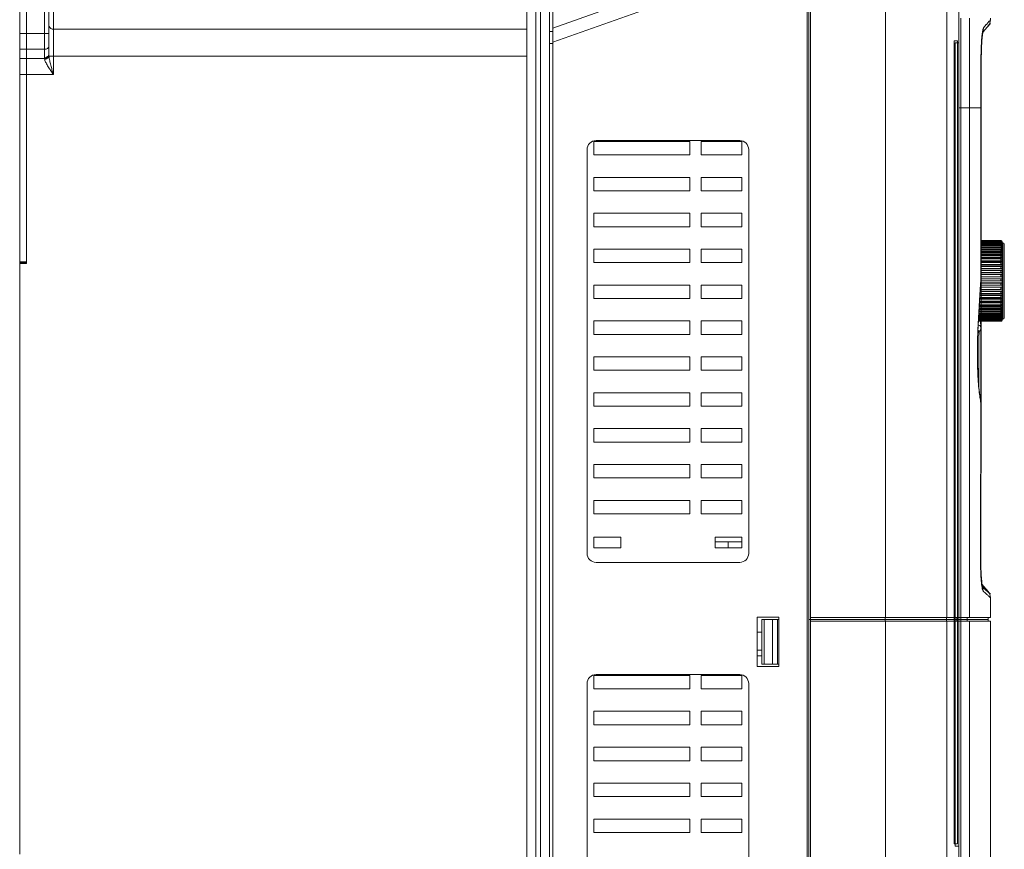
# Model space of a CAD drawing. Header units: millimetres. Extents: x -473 to 23648, y -382 to 1866.
# Tile 160 of 256: x 6449 to 6669, y 183 to 368. Entities that reach past the tile are written whole.
import ezdxf

# ---------------------------------------------------------------- set-up
doc = ezdxf.new("R2010")
doc.units = ezdxf.units.MM
doc.header["$LTSCALE"] = 80
doc.layers.get('0').update_dxf_attribs({"linetype": 'CONTINUOUS'})

msp = doc.modelspace()

# ---------------------------------------------------------------- linework, layer by layer
at = {"linetype": 'Continuous', "lineweight": 0}
for p, q in [((6562.243, 43.089), (6562.243, 413.089)), ((6564.243, 43.089), (6564.243, 413.089)), ((6449.243, 314.303), (6449.243, 383.103)), ((6450.743, 314.303), (6450.743, 383.103)), ((6450.743, 313.903), (6450.743, 383.103)), ((6454.743, 359.799), (6454.743, 383.103)), ((6455.743, 360.506), (6455.743, 382.103)), ((6565.243, 63.103), (6565.243, 383.103)), ((6568.043, 63.103), (6568.043, 383.103)), ((6624.643, 383.103), (6624.643, 63.103)), ((6567.243, 381.603), (6567.243, 64.603)), ((6456.743, 356.032), (6456.743, 378.103)), ((6599.09, 377.43), (6568.043, 366.388)), ((6625.043, 375.258), (6625.043, 63.603)), ((6600.096, 374.603), (6568.043, 363.203)), ((6625.443, 234.603), (6625.443, 374.103)), ((6642.107, 374.103), (6642.107, 235.003)), ((6655.776, 374.104), (6655.776, 235.003)), ((6658.493, 374.103), (6658.493, 235.003)), ((6658.885, 368.603), (6658.885, 363.103)), ((6660.83, 368.603), (6660.83, 348.603)), ((6665.493, 368.179), (6665.493, 368.603)), ((6663.965, 366.446), (6664.577, 367.141)), ((6664.295, 366.062), (6664.82, 366.66)), ((6664.807, 366.603), (6664.334, 366.061)), ((6664.807, 366.593), (6664.334, 366.051)), ((6664.577, 367.141), (6664.622, 367.192)), ((6665.493, 367.388), (6664.807, 366.603)), ((6665.493, 367.378), (6664.807, 366.593)), ((6664.82, 366.66), (6664.998, 366.862)), ((6449.243, 365.174), (6450.743, 365.174)), ((6450.743, 365.174), (6455.743, 365.174)), ((6562.243, 366.103), (6456.743, 366.103)), ((6567.243, 365.603), (6568.043, 365.603)), ((6663.738, 365.427), (6664.295, 366.062)), ((6664.334, 366.061), (6663.95, 365.621)), ((6664.334, 366.051), (6663.95, 365.61)), ((6567.243, 362.919), (6568.043, 362.919)), ((6657.39, 184.551), (6657.39, 363.551)), ((6657.39, 363.551), (6658.193, 363.551)), ((6657.675, 184.051), (6657.675, 363.051)), ((6657.675, 363.051), (6658.493, 363.051)), ((6658.193, 363.551), (6658.193, 184.551)), ((6658.493, 363.051), (6658.493, 184.051)), ((6658.885, 363.103), (6658.885, 348.603)), ((6449.243, 361.639), (6450.743, 361.639)), ((6450.743, 361.639), (6454.743, 361.639)), ((6562.243, 360.103), (6455.764, 360.103)), ((6663.404, 359.6), (6663.412, 360.484)), ((6449.243, 359.567), (6450.743, 359.567)), ((6450.743, 359.567), (6454.757, 359.567)), ((6663.394, 348.603), (6663.394, 359.4)), ((6663.395, 359.4), (6663.404, 359.4)), ((6663.403, 348.603), (6663.403, 359.4)), ((6663.404, 359.4), (6663.404, 359.6)), ((6663.47, 359.647), (6663.47, 348.593)), ((6449.243, 356.032), (6450.743, 356.032)), ((6456.743, 356.032), (6450.743, 356.032)), ((6658.493, 348.603), (6658.885, 348.603)), ((6658.885, 348.603), (6658.897, 235.003)), ((6658.885, 348.603), (6663.394, 348.603)), ((6663.394, 348.657), (6663.403, 348.657)), ((6663.394, 348.603), (6663.403, 348.603)), ((6663.47, 348.603), (6663.465, 326.852)), ((6598.543, 341.103), (6577.143, 341.103)), ((6577.143, 341.103), (6577.143, 338.103)), ((6609.643, 341.303), (6577.643, 341.303)), ((6598.543, 341.103), (6598.543, 338.103)), ((6610.143, 341.103), (6601.043, 341.103)), ((6601.043, 341.103), (6601.043, 338.103)), ((6610.143, 338.103), (6610.143, 341.103)), ((6575.643, 339.303), (6575.643, 249.303)), ((6577.143, 338.103), (6598.543, 338.103)), ((6601.043, 338.103), (6610.143, 338.103)), ((6611.643, 249.303), (6611.643, 339.303)), ((6598.543, 333.103), (6577.143, 333.103)), ((6577.143, 333.103), (6577.143, 330.103)), ((6598.543, 333.103), (6598.543, 330.103)), ((6610.143, 333.103), (6601.043, 333.103)), ((6601.043, 333.103), (6601.043, 330.103)), ((6610.143, 330.103), (6610.143, 333.103)), ((6577.143, 330.103), (6598.543, 330.103)), ((6601.043, 330.103), (6610.143, 330.103)), ((6663.465, 326.852), (6663.465, 326.547)), ((6598.543, 325.103), (6577.143, 325.103)), ((6577.143, 325.103), (6577.143, 322.103)), ((6598.543, 325.103), (6598.543, 322.103)), ((6610.143, 325.103), (6601.043, 325.103)), ((6601.043, 325.103), (6601.043, 322.103)), ((6610.143, 322.103), (6610.143, 325.103)), ((6663.465, 326.547), (6663.461, 319.012)), ((6577.143, 322.103), (6598.543, 322.103)), ((6601.043, 322.103), (6610.143, 322.103)), ((6667.793, 319.018), (6663.393, 319.018)), ((6667.793, 319.006), (6663.393, 319.006)), ((6667.793, 318.969), (6663.393, 318.969)), ((6667.793, 318.907), (6663.393, 318.907)), ((6667.793, 318.822), (6663.393, 318.822)), ((6667.793, 318.712), (6663.393, 318.712)), ((6667.793, 318.578), (6663.393, 318.578)), ((6667.793, 318.421), (6663.393, 318.421)), ((6667.793, 318.24), (6663.393, 318.24)), ((6667.793, 318.969), (6667.793, 319.006)), ((6667.793, 318.822), (6667.793, 318.907)), ((6667.793, 318.578), (6667.793, 318.712)), ((6667.793, 318.24), (6667.793, 318.421)), ((6668.093, 318.292), (6668.042, 318.292)), ((6668.093, 318.528), (6668.069, 318.528)), ((6668.093, 318.671), (6668.083, 318.671)), ((6668.093, 318.718), (6668.093, 318.706)), ((6668.093, 301.425), (6668.093, 318.671)), ((6668.093, 318.518), (6668.293, 318.518)), ((6668.293, 318.518), (6668.293, 301.518)), ((6668.593, 318.218), (6668.593, 301.818)), ((6598.543, 317.103), (6577.143, 317.103)), ((6577.143, 317.103), (6577.143, 314.103)), ((6598.543, 317.103), (6598.543, 314.103)), ((6610.143, 317.103), (6601.043, 317.103)), ((6601.043, 317.103), (6601.043, 314.103)), ((6610.143, 314.103), (6610.143, 317.103)), ((6667.793, 317.813), (6663.392, 317.813)), ((6667.793, 317.566), (6663.392, 317.566)), ((6667.793, 317.299), (6663.392, 317.299)), ((6668.093, 317.057), (6663.392, 317.057)), ((6667.793, 317.013), (6663.392, 317.013)), ((6667.793, 316.707), (6663.392, 316.707)), ((6668.093, 316.484), (6663.392, 316.484)), ((6667.793, 316.382), (6663.392, 316.382)), ((6667.793, 316.04), (6663.392, 316.04)), ((6667.793, 318.037), (6663.393, 318.037)), ((6667.793, 317.813), (6667.793, 318.037)), ((6667.793, 317.299), (6667.793, 317.566)), ((6667.793, 316.707), (6667.793, 317.013)), ((6667.793, 316.04), (6667.793, 316.382)), ((6668.093, 317.553), (6667.888, 317.553)), ((6668.093, 317.966), (6667.992, 317.966)), ((6449.243, 314.303), (6450.743, 314.303)), ((6449.243, 314.103), (6449.243, 314.303)), ((6449.243, 314.103), (6450.743, 314.103)), ((6449.243, 313.903), (6449.243, 182.303)), ((6449.243, 313.903), (6450.743, 313.903)), ((6577.143, 314.103), (6598.543, 314.103)), ((6601.043, 314.103), (6610.143, 314.103)), ((6667.793, 314.92), (6663.391, 314.92)), ((6667.793, 314.518), (6663.391, 314.518)), ((6668.093, 314.368), (6663.391, 314.368)), ((6667.793, 314.104), (6663.391, 314.104)), ((6667.793, 313.679), (6663.391, 313.679)), ((6668.093, 315.84), (6663.392, 315.84)), ((6667.793, 315.682), (6663.392, 315.682)), ((6667.793, 315.308), (6663.392, 315.308)), ((6668.093, 315.132), (6663.392, 315.132)), ((6667.793, 315.308), (6667.793, 315.682)), ((6667.793, 314.518), (6667.793, 314.92)), ((6667.793, 313.679), (6667.793, 314.104)), ((6667.793, 312.799), (6663.39, 312.799)), ((6668.093, 312.707), (6663.39, 312.707)), ((6667.793, 312.348), (6663.39, 312.348)), ((6667.793, 311.89), (6663.39, 311.89)), ((6668.093, 311.827), (6663.39, 311.827)), ((6668.093, 313.557), (6663.391, 313.557)), ((6667.793, 313.244), (6663.391, 313.244)), ((6667.793, 312.799), (6667.793, 313.244)), ((6667.793, 311.89), (6667.793, 312.348)), ((6667.793, 309.547), (6663.331, 309.547)), ((6668.093, 309.563), (6663.332, 309.563)), ((6667.793, 310.018), (6663.364, 310.018)), ((6663.379, 310.341), (6663.374, 310.268)), ((6663.389, 310.467), (6663.379, 310.341)), ((6663.379, 310.341), (6663.379, 310.467)), ((6663.381, 310.268), (6663.379, 310.341)), ((6663.381, 310.268), (6663.389, 310.467)), ((6667.793, 311.426), (6663.389, 311.426)), ((6667.793, 310.959), (6663.389, 310.959)), ((6668.093, 310.928), (6663.389, 310.928)), ((6667.793, 310.489), (6663.389, 310.489)), ((6663.455, 310.465), (6663.427, 283.425)), ((6667.793, 310.959), (6667.793, 311.426)), ((6667.793, 310.018), (6667.793, 310.489)), ((6668.093, 310.018), (6667.793, 310.018)), ((6667.793, 309.078), (6667.793, 309.547)), ((6598.543, 309.103), (6577.143, 309.103)), ((6577.143, 309.103), (6577.143, 306.103)), ((6598.543, 309.103), (6598.543, 306.103)), ((6610.143, 309.103), (6601.043, 309.103)), ((6601.043, 309.103), (6601.043, 306.103)), ((6610.143, 306.103), (6610.143, 309.103)), ((6667.793, 307.237), (6663.169, 307.237)), ((6667.793, 307.689), (6663.201, 307.689)), ((6668.093, 307.767), (6663.206, 307.767)), ((6667.793, 308.147), (6663.233, 308.147)), ((6667.793, 308.61), (6663.265, 308.61)), ((6668.093, 308.657), (6663.268, 308.657)), ((6667.793, 309.078), (6663.298, 309.078)), ((6667.793, 308.147), (6667.793, 308.61)), ((6667.793, 307.237), (6667.793, 307.689)), ((6577.143, 306.103), (6598.543, 306.103)), ((6601.043, 306.103), (6610.143, 306.103)), ((6667.793, 305.117), (6663.038, 305.117)), ((6668.093, 305.28), (6663.048, 305.28)), ((6667.793, 305.518), (6663.062, 305.518)), ((6667.793, 305.932), (6663.087, 305.932)), ((6668.093, 306.069), (6663.095, 306.069)), ((6667.793, 306.358), (6663.112, 306.358)), ((6667.793, 306.793), (6663.139, 306.793)), ((6668.093, 306.901), (6663.146, 306.901)), ((6667.793, 306.358), (6667.793, 306.793)), ((6667.793, 305.518), (6667.793, 305.932)), ((6667.793, 304.728), (6667.793, 305.117)), ((6668.093, 302.722), (6662.895, 302.722)), ((6667.793, 302.737), (6662.896, 302.737)), ((6667.793, 303.024), (6662.913, 303.024)), ((6668.093, 303.257), (6662.927, 303.257)), ((6667.793, 303.33), (6662.931, 303.33)), ((6667.793, 303.654), (6662.951, 303.654)), ((6668.093, 303.866), (6662.963, 303.866)), ((6667.793, 303.996), (6662.971, 303.996)), ((6667.793, 304.354), (6662.992, 304.354)), ((6668.093, 304.543), (6663.004, 304.543)), ((6667.793, 304.728), (6663.015, 304.728)), ((6667.793, 303.996), (6667.793, 304.354)), ((6667.793, 303.33), (6667.793, 303.654)), ((6667.793, 302.737), (6667.793, 303.024)), ((6598.543, 301.103), (6577.143, 301.103)), ((6577.143, 301.103), (6577.143, 298.103)), ((6598.543, 301.103), (6598.543, 298.103)), ((6610.143, 301.103), (6601.043, 301.103)), ((6601.043, 301.103), (6601.043, 298.103)), ((6610.143, 298.103), (6610.143, 301.103)), ((6667.793, 301.018), (6662.809, 301.018)), ((6667.793, 301.031), (6662.81, 301.031)), ((6667.793, 301.068), (6662.812, 301.068)), ((6667.793, 301.129), (6662.815, 301.129)), ((6667.793, 301.215), (6662.819, 301.215)), ((6667.793, 301.325), (6662.824, 301.325)), ((6667.793, 301.459), (6662.831, 301.459)), ((6667.793, 301.616), (6662.839, 301.616)), ((6667.793, 301.796), (6662.848, 301.796)), ((6667.793, 301.999), (6662.858, 301.999)), ((6667.793, 302.224), (6662.869, 302.224)), ((6667.793, 302.47), (6662.881, 302.47)), ((6663.372, 299.706), (6663.282, 301.018)), ((6663.447, 301.017), (6663.427, 283.425)), ((6667.793, 302.224), (6667.793, 302.47)), ((6667.793, 301.796), (6667.793, 301.999)), ((6667.793, 301.459), (6667.793, 301.616)), ((6667.793, 301.215), (6667.793, 301.325)), ((6667.793, 301.068), (6667.793, 301.129)), ((6667.793, 301.018), (6667.793, 301.031)), ((6668.093, 302.267), (6667.953, 302.267)), ((6668.093, 301.896), (6668.021, 301.896)), ((6668.093, 301.615), (6668.056, 301.615)), ((6668.093, 301.425), (6668.079, 301.425)), ((6668.093, 301.518), (6668.293, 301.518)), ((6668.093, 301.366), (6668.093, 301.33)), ((6662.693, 298.816), (6662.691, 298.773)), ((6662.698, 298.773), (6662.693, 298.816)), ((6663.359, 282.875), (6663.379, 299.506)), ((6663.379, 299.506), (6663.372, 299.706)), ((6663.379, 299.506), (6663.379, 299.506)), ((6663.446, 299.504), (6663.427, 283.115)), ((6577.143, 298.103), (6598.543, 298.103)), ((6601.043, 298.103), (6610.143, 298.103)), ((6598.543, 293.103), (6577.143, 293.103)), ((6577.143, 293.103), (6577.143, 290.103)), ((6598.543, 293.103), (6598.543, 290.103)), ((6610.143, 293.103), (6601.043, 293.103)), ((6601.043, 293.103), (6601.043, 290.103)), ((6610.143, 290.103), (6610.143, 293.103)), ((6577.143, 290.103), (6598.543, 290.103)), ((6601.043, 290.103), (6610.143, 290.103)), ((6598.543, 285.103), (6577.143, 285.103)), ((6577.143, 285.103), (6577.143, 282.103)), ((6598.543, 285.103), (6598.543, 282.103)), ((6610.143, 285.103), (6601.043, 285.103)), ((6601.043, 285.103), (6601.043, 282.103)), ((6610.143, 282.103), (6610.143, 285.103)), ((6663.275, 283.431), (6663.275, 283.429)), ((6663.275, 283.429), (6663.287, 283.244)), ((6663.335, 283.122), (6663.275, 283.429)), ((6663.335, 283.122), (6663.335, 283.121)), ((6663.359, 282.875), (6663.335, 283.121)), ((6663.335, 283.121), (6663.35, 282.922)), ((6663.427, 283.425), (6663.427, 283.115)), ((6663.427, 283.115), (6663.427, 282.869)), ((6577.143, 282.103), (6598.543, 282.103)), ((6601.043, 282.103), (6610.143, 282.103)), ((6663.298, 247.929), (6663.359, 282.875)), ((6663.35, 282.922), (6663.359, 282.875)), ((6663.35, 282.875), (6663.35, 282.922)), ((6663.359, 282.875), (6663.359, 282.875)), ((6598.543, 277.103), (6577.143, 277.103)), ((6577.143, 277.103), (6577.143, 274.103)), ((6598.543, 277.103), (6598.543, 274.103)), ((6610.143, 277.103), (6601.043, 277.103)), ((6601.043, 277.103), (6601.043, 274.103)), ((6610.143, 274.103), (6610.143, 277.103)), ((6577.143, 274.103), (6598.543, 274.103)), ((6601.043, 274.103), (6610.143, 274.103)), ((6598.543, 269.103), (6577.143, 269.103)), ((6577.143, 269.103), (6577.143, 266.103)), ((6598.543, 269.103), (6598.543, 266.103)), ((6610.143, 269.103), (6601.043, 269.103)), ((6601.043, 269.103), (6601.043, 266.103)), ((6610.143, 266.103), (6610.143, 269.103)), ((6577.143, 266.103), (6598.543, 266.103)), ((6601.043, 266.103), (6610.143, 266.103)), ((6598.543, 261.103), (6577.143, 261.103)), ((6577.143, 261.103), (6577.143, 258.103)), ((6598.543, 261.103), (6598.543, 258.103)), ((6610.143, 261.103), (6601.043, 261.103)), ((6601.043, 261.103), (6601.043, 258.103)), ((6610.143, 258.103), (6610.143, 261.103)), ((6577.143, 258.103), (6598.543, 258.103)), ((6601.043, 258.103), (6610.143, 258.103)), ((6583.143, 252.903), (6577.143, 252.903)), ((6577.143, 252.903), (6577.143, 250.503)), ((6583.143, 250.503), (6583.143, 252.903)), ((6610.143, 252.903), (6604.143, 252.903)), ((6604.143, 252.903), (6604.143, 250.503)), ((6610.143, 250.503), (6610.143, 252.903)), ((6577.143, 250.503), (6583.143, 250.503)), ((6604.143, 251.853), (6610.143, 251.853)), ((6604.143, 250.503), (6610.143, 250.503)), ((6607.043, 251.853), (6607.043, 250.503)), ((6663.287, 247.929), (6663.298, 247.929)), ((6663.299, 247.444), (6663.298, 247.929)), ((6663.367, 247.928), (6663.366, 247.595)), ((6577.643, 247.303), (6609.643, 247.303)), ((6663.558, 242.41), (6663.544, 242.516)), ((6664.992, 240.785), (6663.558, 242.41)), ((6663.87, 241.622), (6664.366, 241.193)), ((6663.87, 241.612), (6664.366, 241.182)), ((6664.366, 241.193), (6665.481, 240.228)), ((6664.366, 241.182), (6665.481, 240.217)), ((6665.222, 240.452), (6665.493, 240.218)), ((6665.241, 240.425), (6665.493, 240.208)), ((6665.493, 235.003), (6665.493, 239.462)), ((6613.543, 224.103), (6613.543, 235.103)), ((6613.543, 235.103), (6618.343, 235.103)), ((6618.343, 235.103), (6618.343, 224.103)), ((6625.443, 235.003), (6665.493, 235.003)), ((6642.077, 234.603), (6642.077, 235.003)), ((6655.729, 234.603), (6655.729, 235.003)), ((6657.993, 234.603), (6657.993, 235.003)), ((6658.889, 234.603), (6658.889, 235.003)), ((6660.345, 234.603), (6660.345, 235.003)), ((6664.993, 234.603), (6664.993, 235.003)), ((6614.543, 234.603), (6614.543, 224.603)), ((6614.543, 224.603), (6614.543, 234.603)), ((6614.543, 234.603), (6618.043, 234.603)), ((6615.096, 234.603), (6615.096, 224.603)), ((6616.982, 234.603), (6616.982, 224.603)), ((6618.043, 234.603), (6618.043, 224.603)), ((6618.343, 234.603), (6618.043, 234.603)), ((6625.043, 234.603), (6664.993, 234.603)), ((6625.043, 234.593), (6664.993, 234.593)), ((6625.443, 113.571), (6625.443, 234.593)), ((6625.443, 234.193), (6665.493, 234.193)), ((6642.077, 234.593), (6642.077, 234.193)), ((6642.107, 234.193), (6642.107, 113.571)), ((6655.729, 234.593), (6655.729, 234.193)), ((6655.776, 234.193), (6655.776, 69.813)), ((6657.993, 234.593), (6657.993, 234.193)), ((6658.493, 234.193), (6658.493, 69.813)), ((6658.493, 234.193), (6658.493, 67.822)), ((6658.889, 234.593), (6658.889, 234.193)), ((6658.897, 234.193), (6658.899, 224.603)), ((6660.345, 234.593), (6660.345, 234.193)), ((6664.993, 234.593), (6664.993, 234.193)), ((6665.493, 114.593), (6665.493, 234.193)), ((6614.543, 231.765), (6613.543, 231.765)), ((6613.543, 227.703), (6614.543, 227.703)), ((6613.543, 226.503), (6614.543, 226.503)), ((6618.343, 224.103), (6613.543, 224.103)), ((6618.043, 224.603), (6614.543, 224.603)), ((6618.343, 224.603), (6618.043, 224.603)), ((6658.899, 224.603), (6658.938, 113.92)), ((6577.143, 222.103), (6577.143, 219.103)), ((6598.543, 222.103), (6577.143, 222.103)), ((6609.643, 222.303), (6577.643, 222.303)), ((6598.543, 222.103), (6598.543, 219.103)), ((6601.043, 222.103), (6601.043, 219.103)), ((6610.143, 222.103), (6601.043, 222.103)), ((6610.143, 219.103), (6610.143, 222.103)), ((6575.643, 220.303), (6575.643, 130.303)), ((6611.643, 130.303), (6611.643, 220.303)), ((6577.143, 219.103), (6598.543, 219.103)), ((6601.043, 219.103), (6610.143, 219.103)), ((6577.143, 214.103), (6577.143, 211.103)), ((6598.543, 214.103), (6577.143, 214.103)), ((6598.543, 214.103), (6598.543, 211.103)), ((6601.043, 214.103), (6601.043, 211.103)), ((6610.143, 214.103), (6601.043, 214.103)), ((6610.143, 211.103), (6610.143, 214.103)), ((6577.143, 211.103), (6598.543, 211.103)), ((6601.043, 211.103), (6610.143, 211.103)), ((6577.143, 206.103), (6577.143, 203.103)), ((6598.543, 206.103), (6577.143, 206.103)), ((6598.543, 206.103), (6598.543, 203.103)), ((6601.043, 206.103), (6601.043, 203.103)), ((6610.143, 206.103), (6601.043, 206.103)), ((6610.143, 203.103), (6610.143, 206.103)), ((6577.143, 203.103), (6598.543, 203.103)), ((6601.043, 203.103), (6610.143, 203.103)), ((6577.143, 198.103), (6577.143, 195.103)), ((6598.543, 198.103), (6577.143, 198.103)), ((6598.543, 198.103), (6598.543, 195.103)), ((6601.043, 198.103), (6601.043, 195.103)), ((6610.143, 198.103), (6601.043, 198.103)), ((6610.143, 195.103), (6610.143, 198.103)), ((6577.143, 195.103), (6598.543, 195.103)), ((6601.043, 195.103), (6610.143, 195.103)), ((6577.143, 190.103), (6577.143, 187.103)), ((6598.543, 190.103), (6577.143, 190.103)), ((6598.543, 190.103), (6598.543, 187.103)), ((6601.043, 190.103), (6601.043, 187.103)), ((6610.143, 190.103), (6601.043, 190.103)), ((6610.143, 187.103), (6610.143, 190.103)), ((6577.143, 187.103), (6598.543, 187.103)), ((6601.043, 187.103), (6610.143, 187.103)), ((6657.39, 184.551), (6658.193, 184.551)), ((6657.675, 184.051), (6658.493, 184.051))]:
    msp.add_line(p, q, dxfattribs=at)
for points in [[(6663.412, 360.484), (6663.428, 361.322), (6663.455, 362.104), (6663.489, 362.823), (6663.528, 363.471), (6663.571, 364.042), (6663.618, 364.534), (6663.665, 364.945)], [(6663.665, 364.945), (6663.711, 365.27), (6663.751, 365.499), (6663.759, 365.54)], [(6663.666, 364.957), (6663.712, 365.278), (6663.738, 365.427)], [(6663.389, 310.467), (6663.391, 313.976), (6663.403, 348.603)], [(6662.698, 298.773), (6662.889, 302.625), (6663.142, 306.845), (6663.381, 310.268)], [(6663.275, 283.431), (6663.109, 284.485), (6662.906, 286.337), (6662.743, 288.627), (6662.636, 291.234), (6662.597, 294.009), (6662.63, 296.79), (6662.698, 298.773)], [(6663.6, 242.114), (6663.545, 242.504), (6663.489, 243.018), (6663.433, 243.666), (6663.383, 244.447), (6663.341, 245.349), (6663.312, 246.356), (6663.299, 247.444)], [(6663.675, 241.729), (6663.674, 241.735), (6663.646, 241.853), (6663.6, 242.114)]]:
    msp.add_lwpolyline(points, dxfattribs=at)
for centre, radius, start, end in [((6456.743, 367.103), 1, 202.5, 270), ((6661.974, 366.431), 1.991, 345.82553, 0.41641), ((6663.493, 368.179), 2, 318.80025, 359.99994), ((6675.142, 363.603), 11.58, 172.52708, 172.85346), ((6674.298, 363.714), 10.728, 171.99426, 172.52938), ((6661.992, 366.427), 1.973, 331.10198, 345.80696), ((6456.615, 359.8), 1.872, 180.04861, 187.13739), ((6459.441, 360.509), 3.699, 180.0552, 183.58944), ((6461.351, 360.63), 5.612, 183.60051, 185.38894), ((6726.936, 359.647), 63.466, 179.50048, 180.00002), ((6726.936, 359.637), 63.466, 179.50048, 180.00002), ((6577.643, 339.303), 2, 90, 180), ((6609.643, 339.303), 2, 0, 90), ((6667.793, 318.718), 0.3, 0, 90), ((6667.806, 318.529), 0.287, 16.38368, 18.35138), ((6667.81, 318.422), 0.282, 0.06429, 18.55973), ((6667.819, 318.292), 0.274, 0.07507, 18.8349), ((6667.804, 318.528), 0.289, 0.05356, 16.38886), ((6667.799, 318.611), 0.294, 0.03496, 11.55555), ((6667.797, 318.671), 0.296, 0.0153, 6.85916), ((6667.797, 318.706), 0.296, 0.002, 2.26733), ((6668.293, 318.218), 0.3, 0, 90), ((6450.743, 314.103), 1.5, 180, 187.74971), ((7037.97, 282.357), 375.634, 175.73867, 176.13387), ((7043.64, 281.97), 381.318, 176.13332, 176.30459), ((7050.432, 281.537), 388.124, 176.30554, 176.81939), ((7054.871, 281.287), 392.57, 176.81878, 177.05939), ((7058.201, 281.117), 395.904, 177.05959, 177.43774), ((6667.793, 301.318), 0.3, 270, 0), ((6667.793, 301.327), 0.296, 270.00049, 271.10685), ((6667.819, 301.744), 0.274, 341.16506, 359.92493), ((6667.81, 301.615), 0.282, 341.44024, 359.93571), ((6667.806, 301.508), 0.287, 341.64859, 343.61567), ((6667.804, 301.509), 0.289, 343.61049, 359.94643), ((6667.799, 301.426), 0.294, 348.44382, 359.96503), ((6667.794, 301.366), 0.299, 350.6376, 353.15139), ((6667.797, 301.366), 0.296, 353.14023, 359.9847), ((6667.797, 301.33), 0.296, 357.73207, 359.998), ((6668.293, 301.818), 0.3, 270, 0), ((6623.057, 323.699), 47.071, 327.34229, 327.834), ((6622.897, 323.8), 47.26, 327.83375, 327.95435), ((6662.537, 299.507), 0.842, 354.81237, 359.94908), ((6680.381, 286.448), 17.391, 190.00108, 190.6166), ((6686.91, 287.675), 24.034, 190.62289, 191.02039), ((6684.639, 287.23), 21.721, 191.01521, 191.44049), ((6577.643, 249.303), 2, 180, 270), ((6609.643, 249.303), 2, 270, 0), ((6723.815, 247.476), 60.449, 179.87753, 180.23222), ((6723.815, 247.466), 60.449, 179.87753, 180.23222), ((6672.612, 243.836), 9.082, 188.04285, 189.78741), ((6672.714, 243.841), 9.185, 188.04929, 189.69392), ((6661.896, 240.891), 1.988, 359.53092, 26.43556), ((6663.493, 239.462), 2, 359.99999, 41.42366), ((6577.643, 220.303), 2, 90, 180), ((6609.643, 220.303), 2, 0, 90)]:
    msp.add_arc(centre, radius, start, end, dxfattribs=at)
for points, start_tangent, end_tangent in [([(6663.674, 365.208), (6663.814, 366.037), (6663.965, 366.446)], (0.139342, 0.9902443), (0.6661986, 0.7457744)), ([(6664.622, 367.192), (6664.856, 367.457), (6665.352, 368.019), (6665.493, 368.179)], (0.6610917, 0.7503051), (0.6618799, 0.7496099)), ([(6663.394, 359.4), (6663.416, 361.206), (6663.48, 362.878), (6663.567, 364.169), (6663.652, 365.044)], (0.0004816, 0.9999999), (0.1244367, 0.9922276)), ([(6663.675, 364.316), (6663.614, 363.684), (6663.553, 362.802), (6663.508, 361.812), (6663.479, 360.749), (6663.472, 360.201)], (-0.1099813, -0.9939337), (-0.0087247, -0.9999619)), ([(6663.675, 364.305), (6663.614, 363.673), (6663.553, 362.791), (6663.508, 361.802), (6663.479, 360.738), (6663.472, 360.19)], (-0.1099813, -0.9939337), (-0.0087247, -0.9999619)), ([(6663.728, 364.743), (6663.688, 364.43), (6663.675, 364.316)], (-0.1401938, -0.9901241), (-0.1099813, -0.9939337)), ([(6663.728, 364.733), (6663.688, 364.419), (6663.675, 364.305)], (-0.1401938, -0.9901241), (-0.1099813, -0.9939337)), ([(6663.95, 365.621), (6663.859, 365.415), (6663.77, 365.013), (6663.728, 364.743)], (-0.6572767, -0.7536494), (-0.1401938, -0.9901241)), ([(6663.95, 365.61), (6663.859, 365.405), (6663.77, 365.003), (6663.728, 364.733)], (-0.6572767, -0.7536494), (-0.1401938, -0.9901241)), ([(6454.743, 361.639), (6455.125, 361.692), (6455.45, 361.846), (6455.667, 362.075), (6455.743, 362.346)], (1, 0), (0, 1)), ([(6455.743, 360.506), (6455.667, 360.235), (6455.45, 360.006), (6455.125, 359.852), (6454.743, 359.799)], (0, -1), (-1, 0)), ([(6455.75, 360.278), (6455.591, 359.939), (6455.231, 359.682), (6454.757, 359.567)], (-0.1154703, -0.9933109), (-0.9980791, -0.0619523)), ([(6455.764, 360.103), (6455.588, 359.79), (6455.236, 359.546), (6454.785, 359.424)], (-0.2111147, -0.9774613), (-0.9946619, -0.1031874)), ([(6456.243, 357.805), (6456.097, 358.366), (6455.976, 358.873), (6455.88, 359.331), (6455.809, 359.741), (6455.764, 360.103)], (-0.2587713, 0.9659386), (-0.0956429, 0.9954157)), ([(6454.757, 359.567), (6454.769, 359.497), (6454.785, 359.424)], (0.1473705, -0.9890814), (0.2248314, -0.9743977)), ([(6454.785, 359.424), (6454.875, 359.123), (6455.018, 358.781), (6455.21, 358.4), (6455.452, 357.977), (6455.743, 357.509)], (0.2246899, -0.9744303), (0.5408263, -0.8411343)), ([(6456.743, 356.032), (6456.5, 356.876), (6456.243, 357.805)], (-0.2774553, 0.9607385), (-0.2586649, 0.9659671)), ([(6456.741, 356.034), (6456.258, 356.735), (6455.743, 357.509)], (-0.5694411, 0.8220322), (-0.5408897, 0.8410935)), ([(6660.83, 348.603), (6660.831, 313.11), (6660.834, 275.242), (6660.84, 235.003)], (0, -1), (0.0001779, -1)), ([(6663.379, 310.467), (6663.385, 317.924), (6663.389, 325.268), (6663.392, 332.648), (6663.393, 340.34), (6663.394, 348.603)], (0.0007799, 0.9999997), (0.0000001, 1)), ([(6663.47, 348.603), (6663.458, 314.17), (6663.455, 310.465)], (0, -1), (-0.0007571, -0.9999997)), ([(6663.47, 348.593), (6663.458, 314.16), (6663.455, 310.465)], (0, -1), (-0.0007569, -0.9999997)), ([(6667.793, 319.006), (6667.885, 318.991), (6667.969, 318.949), (6668.035, 318.882), (6668.078, 318.799), (6668.093, 318.718)], (1, 0), (0.0395294, -0.9992184)), ([(6668.091, 318.706), (6668.078, 318.763), (6668.035, 318.846), (6667.969, 318.912), (6667.885, 318.954), (6667.793, 318.969)], (-0.1192253, 0.9928672), (-1, 0)), ([(6667.793, 318.907), (6667.885, 318.893), (6667.969, 318.851), (6668.035, 318.785), (6668.078, 318.703), (6668.087, 318.67)], (1, 0), (0.2000145, -0.9797929)), ([(6668.078, 318.619), (6668.035, 318.701), (6667.969, 318.766), (6667.885, 318.807), (6667.793, 318.822)], (-0.3148633, 0.949137), (-1, 0)), ([(6667.793, 318.712), (6667.885, 318.697), (6667.969, 318.656), (6668.035, 318.592), (6668.078, 318.511)], (1, 0), (0.318422, -0.9479491)), ([(6668.078, 318.381), (6668.035, 318.46), (6667.969, 318.523), (6667.885, 318.564), (6667.793, 318.578)], (-0.3228524, 0.9464493), (-1, 0)), ([(6667.793, 318.421), (6667.885, 318.407), (6667.969, 318.367), (6668.035, 318.305), (6668.078, 318.227)], (1, 0), (0.3282058, -0.9446063)), ([(6668.045, 318.114), (6668.035, 318.127), (6667.969, 318.188), (6667.885, 318.227), (6667.793, 318.24)], (-0.5748252, 0.8182763), (-1, 0)), ([(6668.093, 317.966), (6668.078, 318.051), (6668.045, 318.114)], (0, 1), (-0.5748252, 0.8182763)), ([(6668.078, 318.227), (6668.093, 318.14)], (0.3282058, -0.9446063), (0, -1)), ([(6667.793, 318.037), (6667.885, 318.024), (6667.969, 317.986), (6668.035, 317.927)], (1, 0), (0.631992, -0.7749749)), ([(6668.035, 317.705), (6667.969, 317.763), (6667.885, 317.8), (6667.793, 317.813)], (-0.6427176, 0.7661032), (-1, 0)), ([(6667.793, 317.566), (6667.885, 317.554), (6667.969, 317.518), (6668.035, 317.463), (6668.078, 317.392), (6668.093, 317.315)], (1, 0), (0, -1)), ([(6668.093, 317.057), (6668.078, 317.132), (6668.035, 317.199), (6667.969, 317.253), (6667.885, 317.288), (6667.793, 317.299)], (0, 1), (-1, 0)), ([(6667.793, 317.013), (6667.885, 317.001), (6667.969, 316.968), (6668.035, 316.917), (6668.078, 316.852), (6668.093, 316.779)], (1, 0), (0, -1)), ([(6668.093, 316.484), (6668.078, 316.553), (6668.035, 316.615), (6667.969, 316.664), (6667.885, 316.696), (6667.793, 316.707)], (0, 1), (-1, 0)), ([(6667.793, 316.382), (6667.885, 316.372), (6667.969, 316.342), (6668.035, 316.295), (6668.078, 316.236), (6668.093, 316.17)], (1, 0), (0, -1)), ([(6668.093, 315.84), (6668.078, 315.902), (6668.035, 315.958), (6667.969, 316.002), (6667.885, 316.031), (6667.793, 316.04)], (0, 1), (-1, 0)), ([(6668.035, 317.927), (6668.078, 317.853), (6668.093, 317.77)], (0.631992, -0.7749749), (0, -1)), ([(6668.093, 317.553), (6668.078, 317.633), (6668.035, 317.705)], (0, 1), (-0.6427176, 0.7661032)), ([(6667.793, 315.682), (6667.885, 315.673), (6667.969, 315.646), (6668.035, 315.604), (6668.078, 315.552), (6668.093, 315.493)], (1, 0), (0, -1)), ([(6668.093, 315.132), (6668.078, 315.187), (6668.035, 315.236), (6667.969, 315.275), (6667.885, 315.3), (6667.793, 315.308)], (0, 1), (-1, 0)), ([(6667.793, 314.92), (6667.885, 314.912), (6667.969, 314.889), (6668.035, 314.853), (6668.078, 314.807), (6668.093, 314.757)], (1, 0), (0, -1)), ([(6668.093, 314.368), (6668.078, 314.415), (6668.035, 314.456), (6667.969, 314.49), (6667.885, 314.511), (6667.793, 314.518)], (0, 1), (-1, 0)), ([(6667.793, 314.104), (6667.885, 314.098), (6667.969, 314.078), (6668.035, 314.048), (6668.078, 314.01), (6668.093, 313.968)], (1, 0), (0, -1)), ([(6668.093, 313.557), (6668.078, 313.595), (6668.035, 313.629), (6667.969, 313.656), (6667.885, 313.673), (6667.793, 313.679)], (0, 1), (-1, 0)), ([(6667.793, 313.244), (6667.885, 313.238), (6667.969, 313.223), (6668.035, 313.199), (6668.078, 313.169), (6668.093, 313.136)], (1, 0), (0, -1)), ([(6668.093, 312.707), (6668.078, 312.735), (6668.035, 312.761), (6667.969, 312.782), (6667.885, 312.795), (6667.793, 312.799)], (0, 1), (-1, 0)), ([(6667.793, 312.348), (6667.885, 312.344), (6667.969, 312.333), (6668.035, 312.316), (6668.078, 312.294), (6668.093, 312.27)], (1, 0), (0, -1)), ([(6668.093, 311.827), (6668.078, 311.846), (6668.035, 311.864), (6667.969, 311.878), (6667.885, 311.886), (6667.793, 311.89)], (0, 1), (-1, 0)), ([(6667.793, 311.426), (6667.885, 311.424), (6667.969, 311.417), (6668.035, 311.407), (6668.078, 311.394), (6668.093, 311.379)], (1, 0), (0, -1)), ([(6668.093, 310.928), (6668.078, 310.937), (6668.035, 310.946), (6667.969, 310.953), (6667.885, 310.958), (6667.793, 310.959)], (0, 1), (-1, 0)), ([(6667.793, 310.489), (6667.885, 310.489), (6667.969, 310.486), (6668.035, 310.483), (6668.078, 310.478), (6668.093, 310.474)], (1, 0), (0, -1)), ([(6667.793, 309.547), (6667.885, 309.548), (6667.969, 309.55), (6668.035, 309.554), (6668.078, 309.558), (6668.093, 309.563)], (1, 0), (0, 1)), ([(6668.093, 309.109), (6668.078, 309.099), (6668.035, 309.09), (6667.969, 309.084), (6667.885, 309.079), (6667.793, 309.078)], (0, -1), (-1, 0)), ([(6667.793, 308.61), (6667.885, 308.613), (6667.969, 308.619), (6668.035, 308.63), (6668.078, 308.643), (6668.093, 308.657)], (1, 0), (0, 1)), ([(6668.093, 308.209), (6668.078, 308.19), (6668.035, 308.173), (6667.969, 308.159), (6667.885, 308.15), (6667.793, 308.147)], (0, -1), (-1, 0)), ([(6667.793, 307.689), (6667.885, 307.693), (6667.969, 307.704), (6668.035, 307.721), (6668.078, 307.743), (6668.093, 307.767)], (1, 0), (0, 1)), ([(6668.093, 307.33), (6668.078, 307.301), (6668.035, 307.275), (6667.969, 307.255), (6667.885, 307.242), (6667.793, 307.237)], (0, -1), (-1, 0)), ([(6667.473, 305.437), (6667.459, 305.441), (6667.452, 305.442), (6667.449, 305.443), (6667.446, 305.444), (6667.442, 305.445), (6667.441, 305.446), (6667.439, 305.446), (6667.438, 305.446), (6667.437, 305.446), (6667.437, 305.447), (6667.436, 305.447), (6667.436, 305.447), (6667.435, 305.447), (6667.433, 305.448), (6667.43, 305.448), (6667.427, 305.449), (6667.425, 305.45), (6667.42, 305.451), (6667.41, 305.454), (6667.399, 305.456), (6667.389, 305.459), (6667.369, 305.464), (6667.348, 305.47), (6667.328, 305.475), (6667.307, 305.48), (6667.287, 305.485), (6667.266, 305.49), (6667.256, 305.493), (6667.246, 305.495), (6667.235, 305.498), (6667.23, 305.499), (6667.225, 305.5), (6667.222, 305.501), (6667.22, 305.501), (6667.218, 305.502), (6667.218, 305.502), (6667.217, 305.502), (6667.215, 305.502), (6667.214, 305.503), (6667.21, 305.504), (6667.207, 305.504), (6667.2, 305.506), (6667.194, 305.507), (6667.187, 305.509), (6667.174, 305.512), (6667.147, 305.518)], (-0.9659629, 0.2586807), (-0.9734391, 0.2289461)), ([(6667.793, 306.793), (6667.885, 306.798), (6667.969, 306.814), (6668.035, 306.837), (6668.078, 306.867), (6668.093, 306.901)], (1, 0), (0, 1)), ([(6668.093, 306.48), (6668.078, 306.442), (6668.035, 306.408), (6667.969, 306.381), (6667.885, 306.364), (6667.793, 306.358)], (0, -1), (-1, 0)), ([(6667.793, 305.932), (6667.885, 305.939), (6667.969, 305.958), (6668.035, 305.989), (6668.078, 306.027), (6668.093, 306.069)], (1, 0), (0, 1)), ([(6668.093, 305.668), (6668.078, 305.622), (6668.035, 305.58), (6667.969, 305.547), (6667.885, 305.526), (6667.793, 305.518)], (0, -1), (-1, 0)), ([(6667.793, 305.117), (6667.885, 305.125), (6667.969, 305.148), (6668.035, 305.184), (6668.078, 305.229), (6668.093, 305.28)], (1, 0), (0, 1)), ([(6668.093, 304.905), (6668.078, 304.85), (6668.035, 304.801), (6667.969, 304.762), (6667.885, 304.737), (6667.793, 304.728)], (0, -1), (-1, 0)), ([(6667.793, 304.354), (6667.885, 304.364), (6667.969, 304.39), (6668.035, 304.432), (6668.078, 304.485), (6668.093, 304.543)], (1, 0), (0, 1)), ([(6668.093, 304.197), (6668.078, 304.135), (6668.035, 304.079), (6667.969, 304.034), (6667.885, 304.006), (6667.793, 303.996)], (0, -1), (-1, 0)), ([(6667.793, 303.654), (6667.885, 303.665), (6667.969, 303.695), (6668.035, 303.742), (6668.078, 303.801), (6668.093, 303.866)], (1, 0), (0, 1)), ([(6668.093, 303.553), (6668.078, 303.484), (6668.035, 303.422), (6667.969, 303.373), (6667.885, 303.341), (6667.793, 303.33)], (0, -1), (-1, 0)), ([(6667.793, 303.024), (6667.885, 303.035), (6667.969, 303.069), (6668.035, 303.12), (6668.078, 303.185), (6668.093, 303.257)], (1, 0), (0, 1)), ([(6668.093, 302.98), (6668.078, 302.905), (6668.035, 302.837), (6667.969, 302.784), (6667.885, 302.749), (6667.793, 302.737)], (0, -1), (-1, 0)), ([(6667.793, 302.47), (6667.885, 302.483), (6667.969, 302.518), (6668.035, 302.574), (6668.078, 302.644), (6668.093, 302.722)], (1, 0), (0, 1)), ([(6668.035, 302.331), (6667.969, 302.274), (6667.885, 302.237), (6667.793, 302.224)], (-0.6427191, -0.7661019), (-1, 0)), ([(6667.793, 301.999), (6667.885, 302.012), (6667.969, 302.05), (6668.035, 302.109)], (1, 0), (0.6319933, 0.7749738)), ([(6668.045, 301.922), (6668.035, 301.909), (6667.969, 301.849), (6667.885, 301.81), (6667.793, 301.796)], (-0.5748349, -0.8182694), (-1, 0)), ([(6667.793, 301.616), (6667.885, 301.63), (6667.969, 301.67), (6668.035, 301.732), (6668.078, 301.81)], (1, 0), (0.3282065, 0.944606)), ([(6668.078, 301.656), (6668.035, 301.576), (6667.969, 301.513), (6667.885, 301.473), (6667.793, 301.459)], (-0.322853, -0.9464491), (-1, 0)), ([(6667.793, 301.325), (6667.885, 301.339), (6667.969, 301.38), (6668.035, 301.444), (6668.078, 301.525)], (1, 0), (0.3184225, 0.9479489)), ([(6668.078, 301.418), (6668.035, 301.336), (6667.969, 301.271), (6667.885, 301.229), (6667.793, 301.215)], (-0.3148638, -0.9491369), (-1, 0)), ([(6667.793, 301.129), (6667.885, 301.144), (6667.969, 301.186), (6668.035, 301.251), (6668.078, 301.334), (6668.087, 301.367)], (1, 0), (0.2000252, 0.9797908)), ([(6668.089, 301.318), (6668.078, 301.274), (6668.035, 301.191), (6667.969, 301.125), (6667.885, 301.082), (6667.793, 301.068)], (-0.1626712, -0.9866803), (-1, 0)), ([(6667.798, 301.031), (6667.885, 301.045), (6667.969, 301.088), (6668.035, 301.154), (6668.078, 301.238), (6668.093, 301.319)], (0.9998136, 0.0193087), (0.0395398, 0.999218)), ([(6668.093, 302.484), (6668.078, 302.404), (6668.035, 302.331)], (0, -1), (-0.6427191, -0.7661019)), ([(6668.035, 302.109), (6668.078, 302.184), (6668.093, 302.267)], (0.6319933, 0.7749738), (0, 1)), ([(6668.093, 302.07), (6668.078, 301.986), (6668.045, 301.922)], (0, -1), (-0.5748349, -0.8182694)), ([(6668.078, 301.81), (6668.093, 301.896)], (0.3282065, 0.944606), (0, 1)), ([(6662.691, 298.773), (6662.612, 296.297), (6662.591, 293.694), (6662.632, 291.123), (6662.731, 288.71), (6662.879, 286.54), (6663.068, 284.695), (6663.254, 283.428)], (-0.0442437, -0.9990208), (0.1737333, -0.9847927)), ([(6662.713, 299.014), (6662.756, 298.973), (6662.838, 298.885)], (0.7379281, -0.6748793), (0.6525638, -0.7577338)), ([(6662.769, 300.209), (6662.774, 300.208), (6663.107, 300.079), (6663.317, 299.876), (6663.371, 299.706)], (0.9776533, -0.2102239), (0.0855189, -0.9963366)), ([(6662.838, 298.885), (6662.956, 298.724)], (0.6525638, -0.7577338), (0.516516, -0.8562776)), ([(6662.956, 298.724), (6662.945, 287.77), (6662.943, 286.004)], (-0.0009, -0.9999996), (-0.0011454, -0.9999993)), ([(6662.956, 298.724), (6663.197, 298.973)], (0.7835491, 0.6213299), (0.5858448, 0.8104233)), ([(6663.197, 298.973), (6663.325, 299.21), (6663.375, 299.43)], (0.5858448, 0.8104233), (0.0906388, 0.9958838)), ([(6663.287, 247.929), (6663.313, 260.458), (6663.334, 272.118), (6663.35, 282.875)], (0.0022066, 0.9999976), (0.0013734, 0.9999991)), ([(6663.427, 282.869), (6663.423, 280.325), (6663.367, 247.928)], (-0.0013294, -0.9999991), (-0.00213, -0.9999977)), ([(6663.427, 282.869), (6663.423, 280.335), (6663.367, 247.928)], (-0.0013296, -0.9999991), (-0.0021303, -0.9999977)), ([(6663.54, 242.345), (6663.462, 243.103), (6663.397, 243.988), (6663.34, 245.084), (6663.3, 246.414), (6663.287, 247.929)], (-0.1157275, 0.993281), (0.0016918, 0.9999986)), ([(6663.366, 247.231), (6663.374, 246.489), (6663.402, 245.411), (6663.45, 244.411), (6663.514, 243.523), (6663.591, 242.778), (6663.619, 242.565)], (0.0040543, -0.9999918), (0.140955, -0.990016)), ([(6663.366, 247.221), (6663.374, 246.478), (6663.402, 245.401), (6663.45, 244.401), (6663.514, 243.513), (6663.591, 242.767), (6663.619, 242.555)], (0.0040543, -0.9999918), (0.140955, -0.990016)), ([(6663.883, 240.874), (6663.753, 241.146), (6663.637, 241.669), (6663.54, 242.345)], (-0.7590372, 0.6510472), (-0.1157275, 0.993281)), ([(6663.619, 242.565), (6663.679, 242.2), (6663.773, 241.811), (6663.789, 241.765)], (0.140955, -0.990016), (0.3522551, -0.935904)), ([(6663.619, 242.555), (6663.679, 242.19), (6663.773, 241.8), (6663.789, 241.754)], (0.140955, -0.990016), (0.3522551, -0.935904)), ([(6664.082, 241.585), (6663.622, 241.988)], (-0.751054, 0.6602407), (-0.7522845, 0.6588384)), ([(6663.789, 241.765), (6663.87, 241.622)], (0.3522551, -0.935904), (0.7556025, -0.6550304)), ([(6663.789, 241.754), (6663.87, 241.612)], (0.3522551, -0.935904), (0.7556025, -0.6550304)), ([(6664.992, 240.785), (6664.902, 240.865), (6664.602, 241.128), (6664.082, 241.585)], (-0.7497021, 0.6617755), (-0.751054, 0.6602407)), ([(6664.555, 240.286), (6663.883, 240.874)], (-0.7511929, 0.6600828), (-0.7524759, 0.6586198)), ([(6665.493, 239.462), (6665.4, 239.543), (6665.092, 239.813), (6664.555, 240.286)], (-0.7503037, 0.6610933), (-0.7511929, 0.6600828)), ([(6660.84, 234.193), (6660.85, 191.826), (6660.861, 151.778), (6660.876, 114.05)], (0.0001793, -1), (0.0004421, -0.9999999))]:
    msp.add_spline(points, degree=3, dxfattribs=dict(at, start_tangent=start_tangent, end_tangent=end_tangent))

doc.saveas('drawing.dxf')
